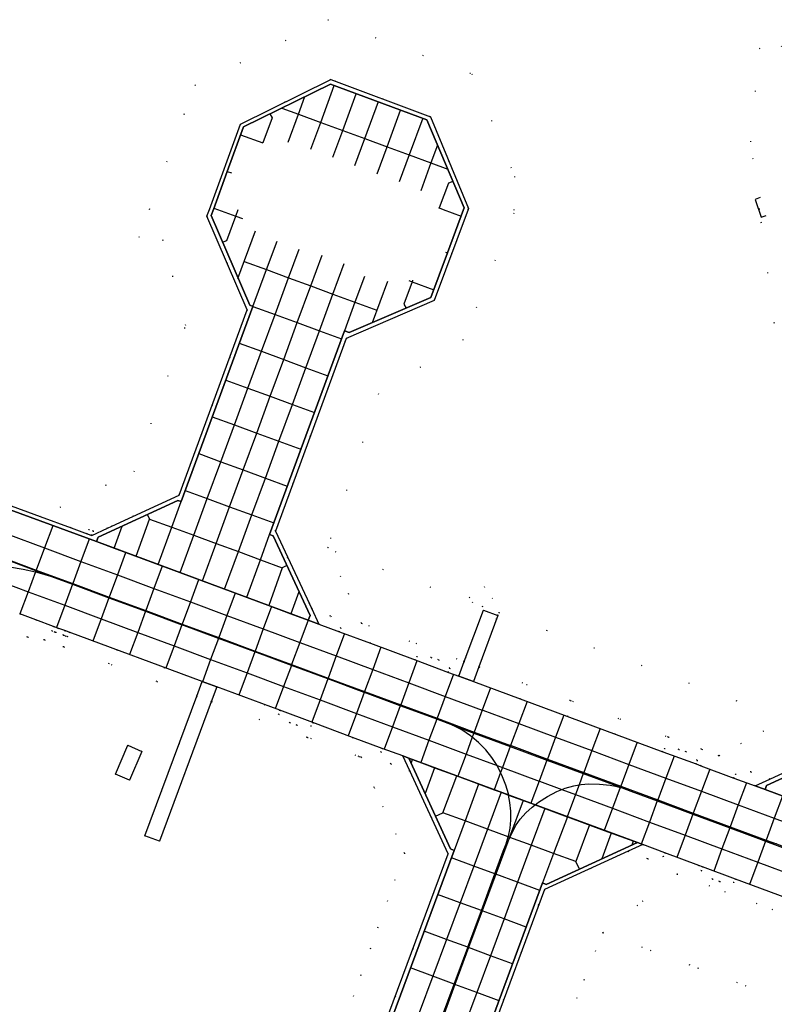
# Model space of a CAD drawing. Header units: metres. Extents: x 174791 to 179073, y 406431 to 409043.
# Tile 113 of 256: x 176180 to 176276, y 407649 to 407774. Entities that reach past the tile are written whole.
import ezdxf

# ---------------------------------------------------------------- set-up
doc = ezdxf.new("R2010")
doc.units = ezdxf.units.M
doc.linetypes.add('DOT', pattern=[6.35, 0, -6.35])
for name, color, linetype in [('scheiding_muur', 254, 'Continuous'), ('terreindeelbegroeid', 254, 'DOT'), ('terreindeelonbegroeid', 254, 'DOT'), ('wegdeel_molgoot', 254, 'Continuous'), ('wegdeel_opstelplaats', 254, 'Continuous'), ('wegdeel_platform_vliegverkeer', 254, 'Continuous'), ('wegdeel_rolbaan', 254, 'Continuous'), ('wegdeel_voetpad', 254, 'Continuous'), ('weginrichtingselement_markering_vliegtuigverharding', 254, 'Continuous'), ('weginrichtingselement_voeg_vliegtuigverharding', 254, 'Continuous')]:
    doc.layers.add(name, color=color, linetype=linetype)

msp = doc.modelspace()

# ---------------------------------------------------------------- linework, layer by layer
at = {"layer": 'scheiding_muur'}
msp.add_polyline3d([(176274.399, 407751.501, 0), (176273.765, 407751.277, 0), (176274.541, 407749.002, 0), (176275.171, 407749.217, 0)], dxfattribs=at)
at = {"layer": 'terreindeelbegroeid'}
for points in [[(176237.639, 407767.278, 0), (176243.089, 407754.21, 0), (176242.99, 407750, 0), (176242.979, 407749.531, 0), (176236.544, 407733.364, 0), (176225.74, 407726.485, 0), (176219.231, 407706.938, 0), (176223.543, 407697.236, 0), (176224.712, 407694.667, 0), (176220.744, 407696.144, 0), (176220.913, 407696.615, 0), (176219.633, 407698.136, 0), (176217.216, 407699.067, 0), (176216.92, 407699.701, 0), (176212.583, 407708.982, 0), (176221.624, 407733.555, 0), (176232.812, 407738.382, 0), (176237.168, 407750, 0), (176237.212, 407750.116, 0), (176232.344, 407761.789, 0), (176219.632, 407766.563, 0), (176208.144, 407760.882, 0), (176204.167, 407750, 0), (176203.853, 407749.14, 0), (176209.002, 407737.187, 0), (176200.294, 407713.578, 0), (176191.717, 407709.615, 0), (176191.152, 407709.354, 0), (176189.154, 407708.43, 0), (176189.36, 407708.993, 0), (176188.797, 407709.2, 0), (176188.591, 407708.636, 0), (176186.556, 407709.382, 0), (176182.573, 407710.847, 0), (176185.117, 407712.042, 0), (176194.582, 407716.575, 0), (176201.147, 407735.179, 0), (176198.295, 407746.039, 0), (176195.217, 407746.44, 0), (176196.523, 407750, 0), (176202.322, 407765.812, 0), (176219.25, 407774.183, 0)], [(176281.233, 407765.345, 0), (176277.886, 407764.475, 0), (176283.852, 407741.638, 0), (176279.154, 407740.362, 0), (176280.165, 407736.492, 0), (176276.222, 407735.462, 0), (176274.33, 407750, 0), (176273.212, 407758.59, 0), (176274.318, 407770.51, 0), (176277.3, 407772.504, 0), (176277.08, 407770.842, 0), (176278.558, 407765.878, 0)], [(176291.242, 407715.132, 0), (176290.796, 407714.823, 0), (176295.478, 407707.948, 0), (176285.675, 407681.964, 0), (176275.634, 407677.351, 0), (176273.214, 407678.278, 0), (176271.246, 407677.975, 0), (176271.066, 407677.496, 0), (176266.857, 407679.059, 0), (176269.154, 407680.339, 0), (176277.596, 407685.046, 0), (176286.038, 407703.815, 0), (176281.59, 407714.34, 0), (176277.67, 407716.526, 0), (176281.281, 407717.024, 0), (176281.027, 407718.867, 0), (176280.956, 407718.857, 0), (176280.924, 407719.115, 0), (176284.467, 407721.534, 0), (176286.118, 407722.662, 0)], [(176241.086, 407698.6, 0), (176240.948, 407698.229, 0), (176239.108, 407698.91, 0), (176236.673, 407692.349, 0), (176223.543, 407697.236, 0), (176219.231, 407706.938, 0), (176220.19, 407706.356, 0), (176237.762, 407699.833, 0), (176237.29, 407700.48, 0), (176239.204, 407701.912, 0), (176240.288, 407700.425, 0), (176238.922, 407699.403, 0)], [(176277.596, 407685.046, 0), (176269.154, 407680.339, 0), (176266.938, 407681.162, 0), (176262.696, 407682.722, 0), (176250.188, 407687.359, 0), (176238.541, 407691.677, 0), (176240.948, 407698.229, 0), (176241.086, 407698.6, 0)], [(176236.673, 407692.349, 0), (176235.977, 407690.473, 0), (176234.647, 407690.968, 0), (176234.808, 407691.486, 0), (176233.375, 407692.561, 0), (176232.452, 407692.87, 0), (176230.625, 407692.991, 0), (176230.416, 407692.544, 0), (176224.712, 407694.667, 0), (176223.543, 407697.236, 0)], [(176269.154, 407680.339, 0), (176266.857, 407679.059, 0), (176266.242, 407679.287, 0), (176266.38, 407679.755, 0), (176264.95, 407680.834, 0), (176264.027, 407681.145, 0), (176262.201, 407681.272, 0), (176262.001, 407680.847, 0), (176237.852, 407689.8, 0), (176238.541, 407691.677, 0), (176250.188, 407687.359, 0), (176262.696, 407682.722, 0), (176266.938, 407681.162, 0)], [(176213.128, 407686.128, 0), (176212.976, 407685.643, 0), (176214.401, 407684.556, 0), (176215.322, 407684.241, 0), (176217.147, 407684.105, 0), (176217.362, 407684.554, 0), (176222.41, 407682.681, 0), (176223.511, 407680.138, 0), (176223.226, 407680.244, 0), (176216.666, 407682.679, 0), (176204.413, 407687.224, 0), (176205.111, 407689.104, 0)], [(176193.987, 407677.23, 0), (176195.555, 407680.889, 0), (176193.748, 407681.663, 0), (176192.18, 407678.004, 0)], [(176267.042, 407666.186, 0), (176266.887, 407665.701, 0), (176268.312, 407664.615, 0), (176269.233, 407664.299, 0), (176271.058, 407664.163, 0), (176271.275, 407664.617, 0), (176297.443, 407654.919, 0), (176297.288, 407654.432, 0), (176298.713, 407653.348, 0), (176299.635, 407653.033, 0), (176301.461, 407652.899, 0), (176301.676, 407653.351, 0), (176307.572, 407651.166, 0), (176308.577, 407648.66, 0), (176286.126, 407656.98, 0), (176263.805, 407665.253, 0), (176266.578, 407666.358, 0)], [(176308.577, 407648.66, 0), (176309.76, 407645.711, 0), (176310.105, 407644.85, 0), (176314.009, 407636.149, 0), (176313.803, 407635.598, 0), (176254.342, 407657.783, 0), (176263.805, 407665.253, 0), (176286.126, 407656.98, 0)]]:
    msp.add_polyline3d(points, close=True, dxfattribs=at)
for points in [[(176179.974, 407698.417, 0), (176182.045, 407697.649, 0), (176184.28, 407696.82, 0), (176184.071, 407696.257, 0), (176184.464, 407696.111, 0), (176184.634, 407696.048, 0), (176184.843, 407696.611, 0), (176185.715, 407696.287, 0), (176185.507, 407695.724, 0), (176185.773, 407695.625, 0), (176186.07, 407695.515, 0), (176186.278, 407696.078, 0), (176203.258, 407689.785, 0), (176202.558, 407687.912, 0), (176197.457, 407689.802, 0), (176185.583, 407694.203, 0), (176183.13, 407695.112, 0), (176180.999, 407695.465, 0), (176178.262, 407695.878, 0)], [(176178.262, 407695.878, 0), (176180.999, 407695.465, 0), (176183.13, 407695.112, 0), (176185.583, 407694.203, 0), (176197.457, 407689.802, 0), (176202.558, 407687.912, 0), (176195.917, 407670.139, 0), (176197.807, 407669.434, 0), (176204.413, 407687.224, 0), (176216.666, 407682.679, 0), (176223.226, 407680.244, 0), (176223.511, 407680.138, 0), (176225.178, 407676.287, 0), (176229.061, 407667.923, 0), (176221.288, 407646.264, 0)], [(176221.288, 407646.264, 0), (176229.061, 407667.923, 0), (176225.178, 407676.287, 0), (176223.511, 407680.138, 0), (176222.41, 407682.681, 0), (176226.209, 407681.271, 0), (176226.04, 407680.829, 0), (176227.295, 407679.305, 0), (176229.713, 407678.392, 0), (176234.618, 407667.828, 0), (176224.727, 407641.159, 0)], [(176237.2, 407637.102, 0), (176246.88, 407663.259, 0), (176257.573, 407668.146, 0), (176260.06, 407667.19, 0), (176262.062, 407667.478, 0), (176262.246, 407667.963, 0), (176266.578, 407666.358, 0), (176263.805, 407665.253, 0), (176254.342, 407657.783, 0), (176246.261, 407637.444, 0)], [(176195.306, 407428.755, 0), (176206.376, 407435.381, 0), (176207.425, 407442.911, 0), (176208.941, 407457.902, 0), (176210.583, 407476.585, 0), (176211.342, 407488.373, 0), (176211.522, 407491.167, 0), (176200.728, 407499.767, 0), (176200.435, 407500, 0), (176200.434, 407500.082, 0), (176200.037, 407557.118, 0), (176203.498, 407553.499, 0), (176216.898, 407559.249, 0), (176226.538, 407570.607, 0), (176237.908, 407587.868, 0), (176238.657, 407589.876, 0), (176239.592, 407589.493, 0), (176244.337, 407601.089, 0), (176244.654, 407605.948, 0), (176250.584, 407621.842, 0), (176246.261, 407637.444, 0), (176254.342, 407657.783, 0), (176313.803, 407635.598, 0)]]:
    msp.add_polyline3d(points, dxfattribs=at)
at = {"layer": 'terreindeelonbegroeid'}
for points in [[(176189.154, 407708.43, 0), (176188.591, 407708.636, 0), (176188.797, 407709.2, 0), (176189.36, 407708.993, 0)], [(176220.744, 407696.144, 0), (176218.126, 407697.118, 0), (176217.216, 407699.067, 0), (176219.633, 407698.136, 0), (176220.913, 407696.615, 0)], [(176184.843, 407696.611, 0), (176184.634, 407696.048, 0), (176184.464, 407696.111, 0), (176184.071, 407696.257, 0), (176184.28, 407696.82, 0)], [(176186.278, 407696.078, 0), (176186.07, 407695.515, 0), (176185.773, 407695.625, 0), (176185.507, 407695.724, 0), (176185.715, 407696.287, 0)], [(176234.647, 407690.968, 0), (176230.416, 407692.544, 0), (176230.625, 407692.991, 0), (176232.452, 407692.87, 0), (176233.375, 407692.561, 0), (176234.808, 407691.486, 0)], [(176217.362, 407684.554, 0), (176217.147, 407684.105, 0), (176215.322, 407684.241, 0), (176214.401, 407684.556, 0), (176212.976, 407685.643, 0), (176213.128, 407686.128, 0)], [(176228.825, 407680.305, 0), (176229.713, 407678.392, 0), (176227.295, 407679.305, 0), (176226.04, 407680.829, 0), (176226.209, 407681.271, 0)], [(176266.242, 407679.287, 0), (176262.001, 407680.847, 0), (176262.201, 407681.272, 0), (176264.027, 407681.145, 0), (176264.95, 407680.834, 0), (176266.38, 407679.755, 0)], [(176275.634, 407677.351, 0), (176273.761, 407676.496, 0), (176271.066, 407677.496, 0), (176271.246, 407677.975, 0), (176273.214, 407678.278, 0)], [(176262.246, 407667.963, 0), (176262.062, 407667.478, 0), (176260.06, 407667.19, 0), (176257.573, 407668.146, 0), (176259.445, 407669.001, 0)], [(176271.275, 407664.617, 0), (176271.058, 407664.163, 0), (176269.233, 407664.299, 0), (176268.312, 407664.615, 0), (176266.887, 407665.701, 0), (176267.042, 407666.186, 0)]]:
    msp.add_polyline3d(points, close=True, dxfattribs=at)
at = {"layer": 'wegdeel_molgoot'}
msp.add_polyline3d([(176170.645, 407715.234, 0), (176182.573, 407710.847, 0), (176186.556, 407709.382, 0), (176188.591, 407708.636, 0), (176189.154, 407708.43, 0), (176191.152, 407709.354, 0), (176191.717, 407709.615, 0), (176200.294, 407713.578, 0), (176209.002, 407737.187, 0), (176203.853, 407749.14, 0), (176204.167, 407750, 0), (176208.144, 407760.882, 0), (176219.632, 407766.563, 0), (176232.344, 407761.789, 0), (176237.212, 407750.116, 0), (176237.168, 407750, 0), (176232.812, 407738.382, 0), (176221.624, 407733.555, 0), (176212.583, 407708.982, 0), (176216.92, 407699.701, 0), (176217.216, 407699.067, 0), (176218.126, 407697.118, 0), (176216.774, 407697.622, 0), (176217.004, 407698.214, 0), (176212.309, 407708.365, 0), (176211.843, 407708.532, 0), (176221.383, 407734.5, 0), (176221.985, 407734.312, 0), (176232.426, 407738.775, 0), (176234.528, 407744.454, 0), (176236.58, 407750, 0), (176236.646, 407750.179, 0), (176231.904, 407761.418, 0), (176219.595, 407765.973, 0), (176208.523, 407760.523, 0), (176206.442, 407754.834, 0), (176204.673, 407750, 0), (176204.381, 407749.201, 0), (176209.303, 407737.795, 0), (176209.721, 407737.635, 0), (176200.55, 407712.738, 0), (176200.136, 407712.893, 0), (176189.971, 407708.209, 0), (176189.776, 407707.633, 0), (176165.643, 407716.499, 0)], dxfattribs=at)
for points in [[(176275.035, 407676.022, 0), (176273.761, 407676.496, 0), (176275.634, 407677.351, 0), (176285.675, 407681.964, 0), (176295.478, 407707.948, 0), (176290.796, 407714.823, 0), (176291.242, 407715.132, 0), (176295.676, 407708.615, 0), (176296.24, 407708.39, 0), (176285.96, 407681.212, 0), (176285.668, 407681.333, 0), (176275.221, 407676.542, 0)], [(176229.58, 407680.024, 0), (176234.899, 407668.475, 0), (176235.38, 407668.264, 0), (176225.06, 407640.43, 0), (176224.704, 407640.564, 0), (176213.524, 407636.551, 0), (176208.681, 407624.432, 0), (176217.855, 407611.836, 0), (176217.771, 407611.601, 0), (176217.707, 407611.425, 0), (176217.623, 407611.189, 0), (176208.137, 407624.415, 0), (176213.19, 407637.058, 0), (176224.727, 407641.159, 0), (176234.618, 407667.828, 0), (176229.713, 407678.392, 0), (176228.825, 407680.305, 0)], [(176259.445, 407669.001, 0), (176257.573, 407668.146, 0), (176246.88, 407663.259, 0), (176237.2, 407637.102, 0), (176238.912, 407629.547, 0), (176239.393, 407619.748, 0), (176238.875, 407619.722, 0), (176238.385, 407629.553, 0), (176236.857, 407636.504, 0), (176236.479, 407636.618, 0), (176246.656, 407664.132, 0), (176247.102, 407663.922, 0), (176258.758, 407669.256, 0)]]:
    msp.add_polyline3d(points, close=True, dxfattribs=at)
at = {"layer": 'wegdeel_opstelplaats'}
msp.add_polyline3d([(176195.555, 407680.889, 0), (176193.987, 407677.23, 0), (176192.18, 407678.004, 0), (176193.748, 407681.663, 0)], close=True, dxfattribs=at)
at = {"layer": 'wegdeel_platform_vliegverkeer'}
for points in [[(176231.904, 407761.418, 0), (176236.646, 407750.179, 0), (176236.58, 407750, 0), (176234.528, 407744.454, 0), (176232.426, 407738.775, 0), (176221.985, 407734.312, 0), (176221.383, 407734.5, 0), (176211.843, 407708.532, 0), (176212.309, 407708.365, 0), (176217.004, 407698.214, 0), (176216.774, 407697.622, 0), (176189.776, 407707.633, 0), (176189.971, 407708.209, 0), (176200.136, 407712.893, 0), (176200.55, 407712.738, 0), (176209.721, 407737.635, 0), (176209.303, 407737.795, 0), (176204.381, 407749.201, 0), (176204.673, 407750, 0), (176206.442, 407754.834, 0), (176208.523, 407760.523, 0), (176219.595, 407765.973, 0)], [(176302.143, 407665.974, 0), (176275.035, 407676.022, 0), (176275.221, 407676.542, 0), (176285.668, 407681.333, 0), (176285.96, 407681.212, 0), (176296.24, 407708.39, 0), (176295.676, 407708.615, 0), (176291.242, 407715.132, 0), (176286.118, 407722.662, 0), (176285.81, 407723.115, 0), (176282.273, 407728.313, 0), (176308.137, 407735.132, 0), (176308.259, 407734.676, 0), (176320.313, 407728.176, 0), (176323.385, 407716.635, 0), (176317.552, 407706.584, 0), (176308.077, 407704.082, 0), (176307.535, 407704.266, 0), (176297.254, 407677.098, 0), (176297.543, 407676.992, 0), (176302.316, 407666.473, 0)], [(176258.758, 407669.256, 0), (176247.102, 407663.922, 0), (176246.656, 407664.132, 0), (176236.479, 407636.618, 0), (176236.857, 407636.504, 0), (176238.385, 407629.553, 0), (176238.875, 407619.722, 0), (176239.709, 407602.983, 0), (176217.855, 407611.836, 0), (176208.681, 407624.432, 0), (176213.524, 407636.551, 0), (176224.704, 407640.564, 0), (176225.06, 407640.43, 0), (176235.38, 407668.264, 0), (176234.899, 407668.475, 0), (176229.58, 407680.024, 0)]]:
    msp.add_polyline3d(points, close=True, dxfattribs=at)
at = {"layer": 'wegdeel_rolbaan'}
for points in [[(176165.643, 407716.499, 0), (176189.776, 407707.633, 0), (176216.774, 407697.622, 0), (176218.126, 407697.118, 0), (176220.744, 407696.144, 0), (176224.712, 407694.667, 0), (176230.416, 407692.544, 0), (176234.647, 407690.968, 0), (176235.977, 407690.473, 0), (176237.852, 407689.8, 0), (176262.001, 407680.847, 0), (176266.242, 407679.287, 0), (176266.857, 407679.059, 0), (176271.066, 407677.496, 0), (176273.761, 407676.496, 0), (176275.035, 407676.022, 0), (176302.143, 407665.974, 0)], [(176297.443, 407654.919, 0), (176271.275, 407664.617, 0), (176267.042, 407666.186, 0), (176266.578, 407666.358, 0), (176262.246, 407667.963, 0), (176259.445, 407669.001, 0), (176258.758, 407669.256, 0), (176229.58, 407680.024, 0), (176228.825, 407680.305, 0), (176226.209, 407681.271, 0), (176222.41, 407682.681, 0), (176217.362, 407684.554, 0), (176213.128, 407686.128, 0), (176205.111, 407689.104, 0), (176203.258, 407689.785, 0), (176186.278, 407696.078, 0), (176185.715, 407696.287, 0), (176184.843, 407696.611, 0), (176184.28, 407696.82, 0), (176182.045, 407697.649, 0), (176179.974, 407698.417, 0)]]:
    msp.add_polyline3d(points, dxfattribs=at)
at = {"layer": 'wegdeel_voetpad'}
for points in [[(176240.948, 407698.229, 0), (176238.541, 407691.677, 0), (176237.852, 407689.8, 0), (176235.977, 407690.473, 0), (176236.673, 407692.349, 0), (176239.108, 407698.91, 0)], [(176205.111, 407689.104, 0), (176204.413, 407687.224, 0), (176197.807, 407669.434, 0), (176195.917, 407670.139, 0), (176202.558, 407687.912, 0), (176203.258, 407689.785, 0)]]:
    msp.add_polyline3d(points, close=True, dxfattribs=at)
at = {"layer": 'weginrichtingselement_markering_vliegtuigverharding'}
for points in [[(176183.888, 407703.233, 0), (176182.041, 407703.916, 0), (176177.275, 407705.677, 0), (176172.72, 407707.36, 0), (176168, 407709.104, 0)], [(176178.655, 407704.421, 0), (176180.422, 407704.131, 0), (176181.988, 407703.775, 0), (176182.169, 407703.734, 0), (176183.888, 407703.233, 0)], [(176183.888, 407703.233, 0), (176186.708, 407702.19, 0), (176191.36, 407700.469, 0), (176196.012, 407698.747, 0), (176200.662, 407697.027, 0)], [(176235.148, 407684.239, 0), (176233.153, 407684.98, 0), (176228.515, 407686.703, 0), (176223.927, 407688.408, 0), (176223.919, 407688.411, 0), (176219.268, 407690.134, 0), (176214.617, 407691.857, 0), (176209.966, 407693.58, 0), (176205.315, 407695.303, 0), (176200.665, 407697.026, 0), (176200.662, 407697.027, 0)], [(176235.148, 407684.239, 0), (176237.883, 407683.227, 0), (176242.533, 407681.506, 0), (176247.214, 407679.774, 0), (176251.849, 407678.059, 0), (176256.573, 407676.311, 0), (176256.784, 407676.233, 0), (176257.898, 407675.821, 0)], [(176241.642, 407668.146, 0), (176242.021, 407669.104, 0), (176242.28, 407669.998, 0), (176242.308, 407670.094, 0), (176242.501, 407671.106, 0), (176242.599, 407672.132, 0), (176242.601, 407673.256, 0), (176242.498, 407674.376, 0), (176242.32, 407675.323, 0), (176242.29, 407675.483, 0), (176241.98, 407676.565, 0), (176241.478, 407677.849, 0), (176241.296, 407678.21, 0), (176240.858, 407679.081, 0), (176240.854, 407679.087, 0), (176240.202, 407680.114, 0), (176239.44, 407681.072, 0), (176238.499, 407682.03, 0), (176237.687, 407682.698, 0), (176237.462, 407682.883, 0), (176236.341, 407683.622, 0), (176235.148, 407684.239, 0)], [(176243.183, 407671.385, 0), (176243.818, 407672.244, 0), (176244.529, 407673.042, 0), (176245.309, 407673.772, 0), (176245.699, 407674.076, 0), (176246.153, 407674.429, 0), (176247.28, 407675.153, 0), (176248.469, 407675.771, 0), (176249.109, 407676.028, 0), (176249.539, 407676.2, 0), (176250.648, 407676.513, 0), (176251.314, 407676.627, 0), (176251.58, 407676.673, 0), (176252.523, 407676.733, 0), (176253.907, 407676.698, 0), (176255.285, 407676.564, 0), (176255.956, 407676.45, 0), (176256.568, 407676.299, 0), (176256.618, 407676.287, 0), (176256.784, 407676.233, 0), (176257.266, 407676.077, 0), (176257.898, 407675.821, 0)], [(176257.898, 407675.821, 0), (176261.289, 407674.566, 0), (176265.833, 407672.885, 0), (176270.529, 407671.147, 0), (176274.539, 407669.663, 0), (176275.103, 407669.454, 0), (176279.906, 407667.671, 0)], [(176241.642, 407668.146, 0), (176242.211, 407669.341, 0), (176242.487, 407669.923, 0), (176243.183, 407671.385, 0)], [(176276.47, 407669.089, 0), (176275.864, 407669.221, 0), (176275.11, 407669.473, 0), (176274.539, 407669.663, 0)], [(176231.704, 407641.434, 0), (176232.16, 407642.654, 0), (176233.618, 407646.551, 0), (176235.363, 407651.219, 0), (176237.108, 407655.886, 0), (176237.118, 407655.914, 0), (176238.85, 407660.596, 0), (176240.579, 407665.272, 0), (176241.642, 407668.146, 0)]]:
    msp.add_polyline3d(points, dxfattribs=at)
at = {"layer": 'weginrichtingselement_voeg_vliegtuigverharding'}
for p, q in [((176208.154, 407759.515), (176210.977, 407758.474)), ((176206.446, 407754.846), (176206.999, 407754.641)), ((176204.736, 407750.173), (176205.202, 407750)), ((176233.963, 407750), (176236.267, 407749.151)), ((176207.808, 407741.2), (176210.039, 407747.253)), ((176205.851, 407745.8), (176206.393, 407746.039)), ((176234.269, 407744.551), (176234.52, 407744.458)), ((176226.873, 407740.808), (176224.941, 407735.549)), ((176228.97, 407737.93), (176229.247, 407737.415)), ((176194.824, 407705.767), (176196.541, 407710.51)), ((176196.249, 407711.132), (176196.541, 407710.51)), ((176214.052, 407704.572), (176213.466, 407704.301)), ((176232.996, 407672.632), (176233.945, 407673.059)), ((176252.63, 407671.512), (176250.882, 407666.84)), ((176255.423, 407670.461), (176254.2, 407667.183)), ((176258.215, 407669.431), (176258.049, 407668.932)), ((176251.377, 407665.882), (176250.882, 407666.84))]:
    msp.add_line(p, q, dxfattribs=at)
for points in [[(176217.11, 407757.686, 0), (176218.366, 407761.095, 0), (176220.096, 407765.788, 0)], [(176214.215, 407758.584, 0), (176215.526, 407762.141, 0), (176216.349, 407764.375, 0)], [(176219.912, 407756.64, 0), (176221.171, 407760.063, 0), (176222.896, 407764.751, 0)], [(176222.729, 407755.597, 0), (176223.988, 407759.026, 0), (176225.728, 407763.762, 0)], [(176211.893, 407762.182, 0), (176212.159, 407761.682, 0), (176210.977, 407758.474, 0)], [(176213.4, 407762.923, 0), (176215.526, 407762.141, 0), (176218.366, 407761.095, 0), (176221.171, 407760.063, 0), (176223.988, 407759.026, 0), (176226.822, 407757.983, 0), (176229.649, 407756.942, 0), (176232.426, 407755.92, 0), (176234.554, 407755.137, 0)], [(176225.561, 407754.549, 0), (176226.822, 407757.983, 0), (176228.541, 407762.663, 0)], [(176231.37, 407761.615, 0), (176229.649, 407756.942, 0), (176228.383, 407753.504, 0)], [(176233.263, 407758.198, 0), (176232.426, 407755.92, 0), (176231.121, 407752.371, 0)], [(176235.214, 407753.572, 0), (176234.654, 407753.336, 0), (176233.488, 407750.176, 0), (176233.468, 407750.122, 0)], [(176205.202, 407750, 0), (176207.534, 407749.133, 0), (176208.379, 407748.819, 0)], [(176206.393, 407746.039, 0), (176207.534, 407749.133, 0), (176207.853, 407750, 0)], [(176233.365, 407750.221, 0), (176233.488, 407750.176, 0), (176233.963, 407750, 0)], [(176209.721, 407737.635, 0), (176211.449, 407742.325, 0), (176212.791, 407745.964, 0)], [(176200.431, 407703.686, 0), (176202.181, 407708.441, 0), (176203.901, 407713.119, 0), (176205.629, 407717.815, 0), (176207.358, 407722.514, 0), (176209.085, 407727.207, 0), (176210.811, 407731.899, 0), (176212.54, 407736.599, 0), (176214.264, 407741.284, 0), (176215.609, 407744.941, 0)], [(176203.279, 407702.64, 0), (176205.026, 407707.397, 0), (176206.745, 407712.078, 0), (176208.468, 407716.768, 0), (176210.196, 407721.472, 0), (176211.921, 407726.169, 0), (176213.642, 407730.855, 0), (176215.37, 407735.559, 0), (176217.089, 407740.24, 0), (176218.529, 407744.159, 0)], [(176206.109, 407701.58, 0), (176207.863, 407706.356, 0), (176209.583, 407711.039, 0), (176211.302, 407715.722, 0), (176213.032, 407720.431, 0), (176214.758, 407725.131, 0), (176216.476, 407729.81, 0), (176218.205, 407734.517, 0), (176219.922, 407739.193, 0), (176221.363, 407743.117, 0)], [(176208.615, 407743.372, 0), (176211.449, 407742.325, 0), (176214.264, 407741.284, 0), (176217.089, 407740.24, 0), (176219.922, 407739.193, 0), (176222.729, 407738.156, 0), (176225.502, 407737.131, 0)], [(176223.931, 407741.419, 0), (176222.729, 407738.156, 0), (176221.383, 407734.5, 0)], [(176230.087, 407740.957, 0), (176230.019, 407740.772, 0), (176228.97, 407737.93, 0)], [(176229.585, 407740.933, 0), (176230.019, 407740.772, 0), (176232.802, 407739.737, 0)], [(176209.721, 407737.635, 0), (176212.54, 407736.599, 0), (176215.37, 407735.559, 0), (176218.205, 407734.517, 0), (176221.007, 407733.487, 0)], [(176207.981, 407732.943, 0), (176210.811, 407731.899, 0), (176213.642, 407730.855, 0), (176216.476, 407729.81, 0), (176219.283, 407728.774, 0)], [(176206.274, 407728.236, 0), (176209.085, 407727.207, 0), (176211.921, 407726.169, 0), (176214.758, 407725.131, 0), (176217.563, 407724.104, 0)], [(176204.532, 407723.551, 0), (176207.358, 407722.514, 0), (176210.196, 407721.472, 0), (176213.032, 407720.431, 0), (176215.831, 407719.404, 0)], [(176202.809, 407718.855, 0), (176205.629, 407717.815, 0), (176208.468, 407716.768, 0), (176211.302, 407715.722, 0), (176214.097, 407714.691, 0)], [(176201.074, 407714.154, 0), (176203.901, 407713.119, 0), (176206.745, 407712.078, 0), (176209.583, 407711.039, 0), (176212.384, 407710.013, 0)], [(176165.385, 407713.412, 0), (176169.081, 407712.043, 0), (176173.799, 407710.295, 0), (176178.356, 407708.607, 0), (176183.139, 407706.835, 0), (176187.788, 407705.113, 0), (176192.439, 407703.39, 0), (176197.09, 407701.667, 0), (176201.742, 407699.944, 0), (176206.393, 407698.221, 0), (176211.044, 407696.497, 0), (176215.695, 407694.775, 0), (176220.346, 407693.052, 0), (176224.997, 407691.328, 0), (176229.598, 407689.624, 0), (176234.234, 407687.907, 0), (176238.971, 407686.152, 0), (176239.046, 407686.124, 0)], [(176197.63, 407704.724, 0), (176199.361, 407709.475, 0), (176200.55, 407712.738, 0)], [(176165.067, 407710.301, 0), (176168.023, 407709.208, 0), (176172.756, 407707.458, 0), (176177.311, 407705.774, 0), (176182.077, 407704.011, 0), (176186.744, 407702.286, 0), (176191.396, 407700.566, 0), (176196.048, 407698.845, 0), (176200.7, 407697.125, 0), (176205.352, 407695.405, 0), (176210.004, 407693.685, 0), (176214.656, 407691.964, 0), (176219.309, 407690.244, 0), (176223.961, 407688.524, 0), (176228.559, 407686.823, 0), (176233.2, 407685.107, 0), (176237.932, 407683.358, 0), (176242.583, 407681.638, 0), (176242.634, 407681.619, 0)], [(176196.541, 407710.51, 0), (176199.361, 407709.475, 0), (176202.181, 407708.441, 0), (176205.026, 407707.397, 0), (176207.863, 407706.356, 0), (176210.679, 407705.324, 0), (176213.466, 407704.301, 0)], [(176184.203, 407709.666, 0), (176183.139, 407706.835, 0), (176182.077, 407704.011, 0), (176182.041, 407703.916, 0), (176181.988, 407703.775, 0), (176181.038, 407701.249, 0), (176179.975, 407698.42, 0)], [(176192.012, 407706.784, 0), (176192.018, 407706.801, 0), (176193.029, 407709.622, 0)], [(176188.831, 407707.936, 0), (176187.788, 407705.113, 0), (176186.744, 407702.286, 0), (176186.708, 407702.19, 0), (176185.72, 407699.514, 0), (176184.67, 407696.673, 0)], [(176208.94, 407700.532, 0), (176210.679, 407705.324, 0), (176211.843, 407708.532, 0)], [(176164.786, 407707.27, 0), (176166.995, 407706.452, 0), (176171.711, 407704.704, 0), (176171.74, 407704.694, 0), (176176.291, 407703.007, 0), (176181.038, 407701.249, 0), (176185.72, 407699.514, 0), (176190.37, 407697.791, 0), (176195.022, 407696.068, 0), (176199.673, 407694.345, 0), (176204.324, 407692.621, 0), (176208.975, 407690.898, 0), (176213.626, 407689.175, 0), (176218.277, 407687.452, 0), (176222.928, 407685.729, 0), (176227.522, 407684.027, 0), (176232.166, 407682.306, 0), (176236.89, 407680.556, 0), (176240.854, 407679.087, 0), (176241.532, 407678.836, 0), (176246.219, 407677.1, 0), (176246.264, 407677.083, 0)], [(176189.776, 407707.633, 0), (176192.018, 407706.801, 0), (176211.75, 407699.481, 0), (176214.551, 407698.442, 0), (176216.749, 407697.627, 0)], [(176193.484, 407706.218, 0), (176192.439, 407703.39, 0), (176191.396, 407700.566, 0), (176191.36, 407700.469, 0), (176190.37, 407697.791, 0), (176189.32, 407694.948, 0)], [(176198.137, 407704.5, 0), (176197.09, 407701.667, 0), (176196.048, 407698.845, 0), (176196.012, 407698.747, 0), (176195.022, 407696.068, 0), (176193.971, 407693.224, 0)], [(176213.466, 407704.301, 0), (176211.75, 407699.481, 0), (176211.745, 407699.466, 0)], [(176202.79, 407702.781, 0), (176201.742, 407699.944, 0), (176200.7, 407697.125, 0), (176200.665, 407697.026, 0), (176199.673, 407694.345, 0), (176198.621, 407691.499, 0)], [(176207.443, 407701.063, 0), (176206.393, 407698.221, 0), (176205.352, 407695.405, 0), (176205.315, 407695.303, 0), (176204.324, 407692.621, 0), (176203.272, 407689.774, 0)], [(176215.588, 407701.254, 0), (176214.551, 407698.442, 0), (176214.548, 407698.434, 0)], [(176212.096, 407699.345, 0), (176211.044, 407696.497, 0), (176210.004, 407693.685, 0), (176209.966, 407693.58, 0), (176208.975, 407690.898, 0), (176207.922, 407688.049, 0)], [(176216.749, 407697.627, 0), (176215.695, 407694.775, 0), (176214.656, 407691.964, 0), (176214.617, 407691.857, 0), (176213.626, 407689.175, 0), (176212.572, 407686.324, 0)], [(176221.401, 407695.907, 0), (176220.346, 407693.052, 0), (176219.309, 407690.244, 0), (176219.268, 407690.134, 0), (176218.277, 407687.452, 0), (176217.223, 407684.599, 0)], [(176226.049, 407694.174, 0), (176224.997, 407691.328, 0), (176223.961, 407688.524, 0), (176223.919, 407688.411, 0), (176222.928, 407685.729, 0), (176221.873, 407682.875, 0)], [(176230.64, 407692.436, 0), (176229.598, 407689.624, 0), (176228.559, 407686.823, 0), (176228.515, 407686.703, 0), (176227.522, 407684.027, 0), (176226.46, 407681.162, 0)], [(176235.277, 407690.729, 0), (176234.234, 407687.907, 0), (176233.2, 407685.107, 0), (176233.153, 407684.98, 0), (176232.166, 407682.306, 0), (176231.113, 407679.458, 0), (176231.11, 407679.449, 0)], [(176240.023, 407688.98, 0), (176238.971, 407686.152, 0), (176237.932, 407683.358, 0), (176237.883, 407683.227, 0), (176237.687, 407682.698, 0), (176236.89, 407680.556, 0), (176235.834, 407677.716, 0)], [(176244.686, 407687.244, 0), (176243.63, 407684.428, 0), (176242.583, 407681.638, 0), (176242.533, 407681.506, 0), (176241.532, 407678.836, 0), (176241.296, 407678.21, 0), (176240.469, 407676.006, 0), (176240.465, 407675.994, 0)], [(176239.046, 407686.124, 0), (176243.63, 407684.428, 0), (176248.303, 407682.699, 0), (176252.942, 407680.983, 0), (176257.668, 407679.234, 0), (176262.387, 407677.488, 0), (176266.926, 407675.809, 0), (176271.61, 407674.076, 0), (176276.204, 407672.376, 0), (176280.985, 407670.608, 0), (176283.799, 407669.566, 0), (176285.66, 407668.878, 0), (176285.705, 407668.861, 0)], [(176249.35, 407685.514, 0), (176248.303, 407682.699, 0), (176247.263, 407679.905, 0), (176247.214, 407679.774, 0), (176246.219, 407677.1, 0), (176245.167, 407674.272, 0), (176245.161, 407674.257, 0)], [(176253.998, 407683.807, 0), (176252.942, 407680.983, 0), (176251.897, 407678.188, 0), (176251.849, 407678.059, 0), (176251.314, 407676.627, 0), (176250.848, 407675.383, 0), (176249.795, 407672.564, 0), (176249.784, 407672.536, 0)], [(176242.634, 407681.619, 0), (176247.263, 407679.905, 0), (176251.897, 407678.188, 0), (176256.621, 407676.439, 0), (176261.337, 407674.693, 0), (176265.88, 407673.01, 0), (176270.575, 407671.272, 0), (176275.149, 407669.578, 0), (176276.47, 407669.089, 0), (176279.953, 407667.799, 0), (176284.606, 407666.076, 0), (176289.327, 407664.327, 0), (176289.355, 407664.317, 0)], [(176258.722, 407682.047, 0), (176257.668, 407679.234, 0), (176256.621, 407676.439, 0), (176256.573, 407676.311, 0), (176256.568, 407676.299, 0), (176255.569, 407673.632, 0), (176254.516, 407670.822, 0), (176254.505, 407670.793, 0)], [(176263.44, 407680.289, 0), (176262.387, 407677.488, 0), (176261.337, 407674.693, 0), (176261.289, 407674.566, 0), (176260.281, 407671.884, 0), (176259.216, 407669.051, 0)], [(176229.58, 407680.024, 0), (176230.05, 407679.85, 0), (176231.113, 407679.458, 0), (176232.891, 407678.802, 0), (176235.707, 407677.763, 0), (176235.834, 407677.716, 0)], [(176229.884, 407679.364, 0), (176230.05, 407679.85, 0), (176230.053, 407679.858, 0)], [(176232.895, 407678.812, 0), (176232.891, 407678.802, 0), (176231.674, 407675.52, 0)], [(176233.945, 407673.059, 0), (176235.707, 407677.763, 0), (176235.709, 407677.768, 0)], [(176235.834, 407677.716, 0), (176240.469, 407676.006, 0), (176241.368, 407675.674, 0)], [(176267.974, 407678.616, 0), (176266.926, 407675.809, 0), (176265.88, 407673.01, 0), (176265.833, 407672.885, 0), (176264.829, 407670.197, 0), (176263.776, 407667.377, 0)], [(176238.5, 407676.718, 0), (176236.767, 407672.023, 0), (176235.38, 407668.264, 0)], [(176246.264, 407677.083, 0), (176249.109, 407676.028, 0), (176250.848, 407675.383, 0), (176255.569, 407673.632, 0), (176260.281, 407671.884, 0), (176264.829, 407670.197, 0), (176269.535, 407668.451, 0), (176274.089, 407666.762, 0), (176278.915, 407664.972, 0), (176283.546, 407663.255, 0), (176288.259, 407661.506, 0), (176292.97, 407659.759, 0), (176292.994, 407659.75, 0)], [(176272.648, 407676.89, 0), (176271.61, 407674.076, 0), (176270.575, 407671.272, 0), (176270.529, 407671.147, 0), (176269.535, 407668.451, 0), (176268.491, 407665.622, 0)], [(176241.368, 407675.674, 0), (176239.625, 407670.973, 0), (176237.881, 407666.272, 0), (176236.145, 407661.591, 0), (176234.411, 407656.916, 0), (176232.668, 407652.217, 0), (176230.938, 407647.554, 0), (176229.488, 407643.645, 0), (176228.036, 407639.731, 0), (176226.304, 407635.059, 0), (176226.179, 407634.724, 0), (176224.502, 407630.203, 0), (176222.816, 407625.656, 0), (176221.077, 407620.967, 0), (176220.014, 407618.1, 0), (176219.335, 407616.27, 0), (176217.749, 407611.995, 0)], [(176241.368, 407675.674, 0), (176242.32, 407675.323, 0), (176245.167, 407674.272, 0), (176245.699, 407674.076, 0), (176249.795, 407672.564, 0), (176249.822, 407672.554, 0), (176254.516, 407670.822, 0), (176258.758, 407669.256, 0)], [(176277.259, 407675.177, 0), (176276.204, 407672.376, 0), (176275.149, 407669.578, 0), (176275.11, 407669.473, 0), (176275.103, 407669.454, 0), (176274.089, 407666.762, 0), (176273.024, 407663.937, 0)], [(176275.036, 407676.023, 0), (176280.101, 407674.146, 0), (176287.161, 407671.528, 0), (176290.319, 407670.357, 0), (176302.143, 407665.974, 0)], [(176244.168, 407674.622, 0), (176242.433, 407669.942, 0), (176242.211, 407669.341, 0), (176240.687, 407665.231, 0), (176238.955, 407660.558, 0), (176237.22, 407655.876, 0), (176235.478, 407651.177, 0), (176233.746, 407646.504, 0), (176232.3, 407642.603, 0), (176230.851, 407638.693, 0), (176229.119, 407634.02, 0), (176227.319, 407629.164, 0), (176225.633, 407624.615, 0), (176223.963, 407620.11, 0), (176223.894, 407619.925, 0), (176222.153, 407615.229, 0), (176220.498, 407610.762, 0)], [(176246.95, 407673.603, 0), (176245.219, 407668.919, 0), (176243.474, 407664.197, 0), (176241.749, 407659.53, 0), (176240.016, 407654.841, 0), (176238.279, 407650.14, 0), (176236.548, 407645.456, 0), (176235.109, 407641.561, 0), (176233.665, 407637.655, 0), (176231.937, 407632.979, 0), (176230.142, 407628.123, 0), (176228.46, 407623.57, 0), (176228.208, 407622.888, 0), (176226.726, 407618.877, 0), (176224.99, 407614.18, 0), (176223.302, 407609.613, 0)], [(176250.882, 407666.84, 0), (176248.063, 407667.875, 0), (176245.219, 407668.919, 0), (176242.487, 407669.923, 0), (176242.433, 407669.942, 0), (176242.28, 407669.998, 0), (176239.625, 407670.973, 0), (176236.767, 407672.023, 0), (176233.945, 407673.059, 0)], [(176249.827, 407672.567, 0), (176249.822, 407672.554, 0), (176248.063, 407667.875, 0), (176246.656, 407664.132, 0)], [(176246.292, 407663.152, 0), (176243.474, 407664.197, 0), (176240.687, 407665.231, 0), (176240.579, 407665.272, 0), (176237.881, 407666.272, 0), (176235.044, 407667.325, 0)], [(176244.576, 407658.49, 0), (176241.749, 407659.53, 0), (176238.955, 407660.558, 0), (176238.85, 407660.596, 0), (176236.145, 407661.591, 0), (176233.274, 407662.647, 0)], [(176242.827, 407653.8, 0), (176240.016, 407654.841, 0), (176237.22, 407655.876, 0), (176237.118, 407655.914, 0), (176234.411, 407656.916, 0), (176231.546, 407657.977, 0)], [(176241.101, 407649.095, 0), (176238.279, 407650.14, 0), (176235.478, 407651.177, 0), (176235.363, 407651.219, 0), (176232.668, 407652.217, 0), (176229.815, 407653.273, 0)]]:
    msp.add_polyline3d(points, dxfattribs=at)

doc.saveas('drawing.dxf')
